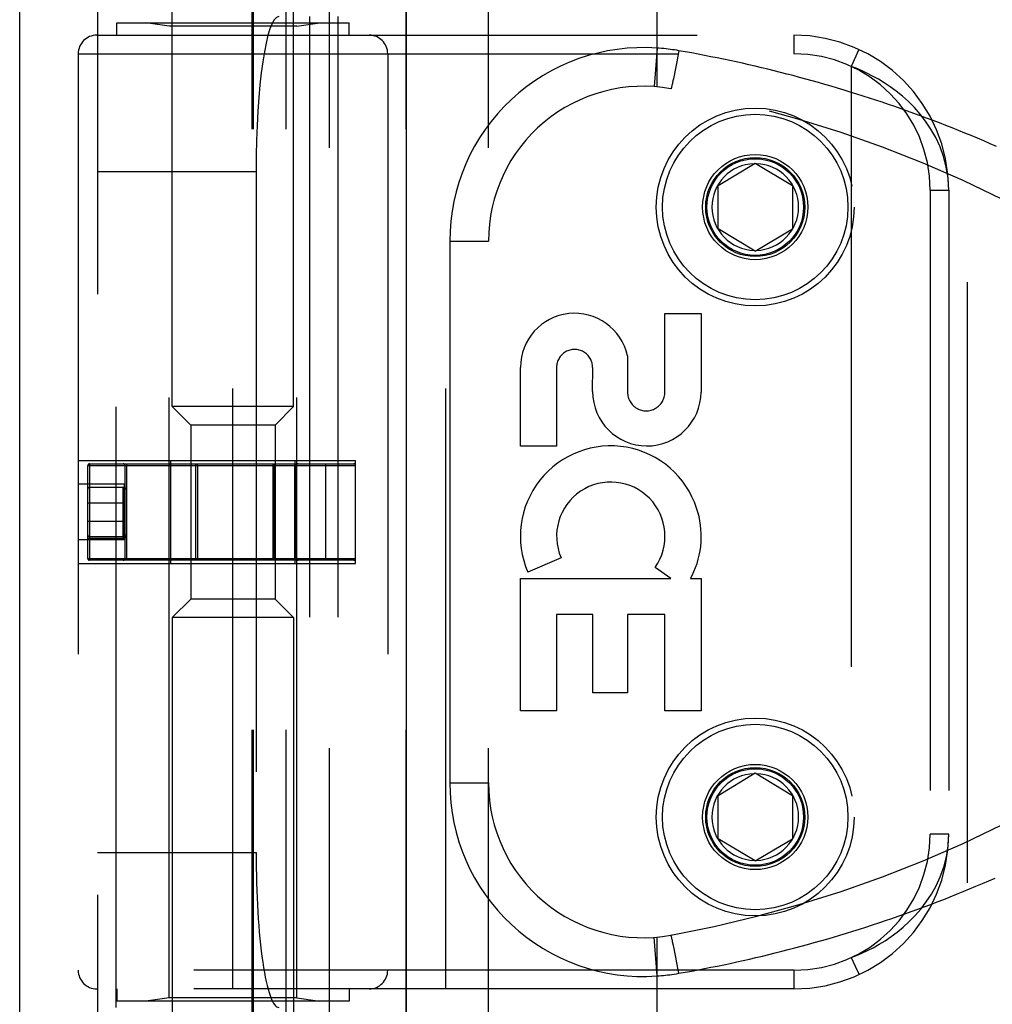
# Model space of a CAD drawing. Header units: inches. Extents: x 0 to 176, y 0 to 114.
# Tile 40 of 102: x 38.13 to 39.7, y 46.9 to 48.49. Entities that reach past the tile are written whole.
import ezdxf

# ---------------------------------------------------------------- set-up
doc = ezdxf.new("R2010")
doc.units = ezdxf.units.IN
doc.header["$LTSCALE"] = 9.696296
doc.header["$MEASUREMENT"] = 0
doc.linetypes.add('HIDDEN', pattern=[0.2, 0.1, -0.1])
doc.layers.get('0').update_dxf_attribs({"linetype": 'CONTINUOUS'})
doc.layers.add('DOOR_ASSEMBLY', color=7, linetype='CONTINUOUS')
doc.layers.add('SUBPANEL', color=7, linetype='CONTINUOUS')

msp = doc.modelspace()

# ---------------------------------------------------------------- linework, layer by layer
at = {"color": 3, "linetype": 'Continuous'}
msp.add_line((38.1258, 26.1895), (38.1258, 89.1933), dxfattribs=at)
at = {"layer": 'DOOR_ASSEMBLY', "color": 3, "linetype": 'Continuous'}
msp.add_line((38.7508, 26.4395), (38.7508, 85.7895), dxfattribs=at)
at = {"layer": 'DOOR_ASSEMBLY', "color": 8, "linetype": 'HIDDEN'}
for p, q in [((38.3723, 47.8683), (38.3723, 49.3522)), ((38.5683, 47.8683), (38.5683, 49.3522)), ((38.6265, 46.3466), (38.6265, 49.0491)), ((38.883, 46.3466), (38.883, 49.0491)), ((39.1553, 48.3843), (39.1553, 49.0491)), ((38.2515, 49.0191), (38.2515, 46.3766)), ((38.5015, 46.3766), (38.5015, 49.0191)), ((38.5035, 46.3766), (38.5035, 49.0191)), ((38.5565, 46.3766), (38.5565, 49.0191)), ((38.7501, 46.3766), (38.7501, 49.0191)), ((38.2815, 46.8978), (38.2815, 48.4978)), ((38.594, 48.4978), (38.594, 46.8978)), ((38.6399, 48.4978), (38.6399, 46.8978)), ((38.2828, 48.4678), (38.2828, 48.4878)), ((38.2828, 48.4878), (38.6578, 48.4878)), ((38.3673, 48.4826), (38.3298, 48.4878)), ((38.3673, 46.9131), (38.3673, 48.4826)), ((38.5733, 48.4826), (38.3673, 48.4826)), ((38.5733, 48.4826), (38.6108, 48.4878)), ((38.5733, 46.9131), (38.5733, 48.4826)), ((38.6578, 48.4678), (38.6578, 48.4878)), ((38.2503, 48.4678), (39.3765, 48.4678)), ((38.4703, 46.9278), (38.4703, 48.4678)), ((38.814, 46.9278), (38.814, 48.4678)), ((39.3765, 48.4678), (39.3765, 48.4378)), ((38.2203, 48.4378), (38.2203, 46.9578)), ((38.2203, 48.4378), (39.3765, 48.4378)), ((38.7203, 48.4378), (38.7203, 46.9578)), ((39.1553, 48.447), (39.1508, 48.3847)), ((39.1889, 48.4338), (39.1873, 48.425)), ((39.1906, 48.4428), (39.1889, 48.4338)), ((39.4816, 48.4447), (39.469, 48.4175)), ((39.1857, 48.4166), (39.1841, 48.4088)), ((39.1873, 48.425), (39.1857, 48.4166)), ((39.469, 48.4175), (39.469, 46.9782)), ((39.1829, 48.4025), (39.1819, 48.3976)), ((39.1841, 48.4088), (39.1829, 48.4025)), ((39.1793, 48.3861), (39.1791, 48.3853)), ((39.1795, 48.387), (39.1793, 48.3861)), ((39.1798, 48.388), (39.1795, 48.387)), ((39.1801, 48.3896), (39.1798, 48.388)), ((39.1805, 48.3914), (39.1801, 48.3896)), ((39.1811, 48.394), (39.1805, 48.3914)), ((39.1819, 48.3976), (39.1811, 48.394)), ((39.254, 48.2253), (39.314, 48.2614)), ((39.314, 48.2614), (39.374, 48.2253)), ((38.2515, 48.2478), (38.5077, 48.2478)), ((38.5077, 48.2478), (38.5077, 47.1478)), ((39.254, 48.1553), (39.254, 48.2253)), ((39.374, 48.2253), (39.374, 48.1553)), ((39.5965, 48.2178), (39.5965, 47.1778)), ((39.5965, 48.2178), (39.6265, 48.2178)), ((39.6265, 48.2178), (39.6265, 47.1778)), ((39.314, 48.1193), (39.254, 48.1553)), ((39.314, 48.1193), (39.374, 48.1553)), ((38.8205, 48.1353), (38.8205, 47.2603)), ((38.8205, 48.1353), (38.883, 48.1353)), ((39.1681, 47.8915), (39.1681, 48.0186)), ((39.1681, 48.0186), (39.2265, 48.0186)), ((39.2265, 48.0186), (39.2265, 47.8915)), ((39.1077, 47.9502), (39.1077, 47.8915)), ((38.9347, 47.8042), (38.9347, 47.9313)), ((38.9931, 47.9313), (38.9931, 47.8042)), ((39.0513, 47.8922), (39.0514, 47.9313)), ((38.4023, 47.8383), (38.3723, 47.8683)), ((38.5683, 47.8683), (38.3723, 47.8683)), ((38.5383, 47.8383), (38.5683, 47.8683)), ((38.4023, 47.8383), (38.4023, 47.5573)), ((38.5383, 47.8383), (38.4023, 47.8383)), ((38.5383, 47.8383), (38.5383, 47.5573)), ((38.9931, 47.8042), (38.9347, 47.8042)), ((38.2203, 47.7808), (38.6683, 47.7808)), ((38.3697, 47.6148), (38.3697, 47.7808)), ((38.5709, 47.6148), (38.5709, 47.7808)), ((38.6683, 47.6148), (38.6683, 47.7808)), ((38.2358, 47.6228), (38.2358, 47.7728)), ((38.2358, 47.7728), (38.6683, 47.7728)), ((38.2388, 47.7758), (38.2388, 47.6198)), ((38.2388, 47.7758), (38.6653, 47.7758)), ((38.2958, 47.7728), (38.2958, 47.6228)), ((38.2988, 47.6198), (38.2988, 47.7758)), ((38.4105, 47.6198), (38.4105, 47.7758)), ((38.4128, 47.7728), (38.4128, 47.6228)), ((38.5351, 47.6228), (38.5351, 47.7728)), ((38.5374, 47.6198), (38.5374, 47.7758)), ((38.5695, 47.7758), (38.5695, 47.6198)), ((38.5725, 47.7728), (38.5725, 47.6228)), ((38.6204, 47.6198), (38.6204, 47.7758)), ((38.2203, 47.7428), (38.2203, 47.6528)), ((38.2953, 47.7428), (38.2203, 47.7428)), ((38.2388, 47.7378), (38.2936, 47.7378)), ((38.2928, 47.655), (38.2928, 47.7376)), ((38.2953, 47.6528), (38.2953, 47.7428)), ((38.2358, 47.7128), (38.2958, 47.7128)), ((38.2358, 47.6828), (38.2958, 47.6828)), ((38.2953, 47.6528), (38.2203, 47.6528)), ((38.2928, 47.655), (38.2358, 47.655)), ((38.2928, 47.658), (38.2388, 47.658)), ((38.2958, 47.661), (38.2988, 47.661)), ((38.2358, 47.6228), (38.6683, 47.6228)), ((39.0003, 47.624), (38.9467, 47.6008)), ((38.2203, 47.6148), (38.6683, 47.6148)), ((38.6653, 47.6198), (38.2388, 47.6198)), ((39.1777, 47.5906), (39.1522, 47.6084)), ((38.9347, 47.3769), (38.9347, 47.5906)), ((38.9347, 47.5906), (39.1777, 47.5906)), ((39.2096, 47.5906), (39.2265, 47.5906)), ((39.2265, 47.5906), (39.2265, 47.3769)), ((38.4023, 47.5573), (38.3723, 47.5273)), ((38.5383, 47.5573), (38.4023, 47.5573)), ((38.5383, 47.5573), (38.5683, 47.5273)), ((38.3723, 47.5273), (38.3723, 46.2934)), ((38.5683, 47.5273), (38.3723, 47.5273)), ((38.5683, 47.5273), (38.5683, 46.2934)), ((38.9931, 47.5322), (38.9931, 47.3769)), ((39.0515, 47.5322), (38.9931, 47.5322)), ((39.0515, 47.4059), (39.0515, 47.5322)), ((39.1077, 47.5322), (39.1077, 47.4059)), ((39.1681, 47.5322), (39.1077, 47.5322)), ((39.1681, 47.3769), (39.1681, 47.5322)), ((39.1077, 47.4059), (39.0515, 47.4059)), ((38.9931, 47.3769), (38.9347, 47.3769)), ((39.2265, 47.3769), (39.1681, 47.3769)), ((39.254, 47.2403), (39.314, 47.2764)), ((39.314, 47.2764), (39.374, 47.2403)), ((38.8205, 47.2603), (38.883, 47.2603)), ((39.254, 47.1703), (39.254, 47.2403)), ((39.374, 47.2403), (39.374, 47.1703)), ((39.6265, 47.1778), (39.5965, 47.1778)), ((39.314, 47.1343), (39.254, 47.1703)), ((39.314, 47.1343), (39.374, 47.1703)), ((38.2515, 47.1478), (38.5077, 47.1478)), ((39.1553, 46.9486), (39.1508, 47.011)), ((39.1553, 46.3466), (39.1553, 47.0113)), ((39.1791, 47.0104), (39.1789, 47.0112)), ((39.1793, 47.0096), (39.1791, 47.0104)), ((39.1795, 47.0087), (39.1793, 47.0096)), ((39.1798, 47.0077), (39.1795, 47.0087)), ((39.1801, 47.0061), (39.1798, 47.0077)), ((39.1805, 47.0043), (39.1801, 47.0061)), ((39.1811, 47.0017), (39.1805, 47.0043)), ((39.1819, 46.998), (39.1811, 47.0017)), ((39.1829, 46.9932), (39.1819, 46.998)), ((39.1841, 46.9869), (39.1829, 46.9932)), ((39.1857, 46.9791), (39.1841, 46.9869)), ((39.1875, 46.9696), (39.1857, 46.9791)), ((39.1896, 46.9585), (39.1875, 46.9696)), ((39.3765, 46.9578), (38.2203, 46.9578)), ((39.1906, 46.9529), (39.1896, 46.9585)), ((39.3765, 46.9578), (39.3765, 46.9278)), ((39.3765, 46.9278), (38.2503, 46.9278)), ((38.2828, 46.9278), (38.2828, 46.9078)), ((38.6578, 46.9278), (38.6578, 46.9078)), ((38.6578, 46.9078), (38.2828, 46.9078)), ((38.3673, 46.9131), (38.3298, 46.9078)), ((38.5733, 46.9131), (38.3673, 46.9131)), ((38.5733, 46.9131), (38.6108, 46.9078))]:
    msp.add_line(p, q, dxfattribs=at)
for points in [[(39.1906, 48.4428), (39.1871, 48.4434), (39.1837, 48.4439), (39.1804, 48.4444), (39.177, 48.4449), (39.1736, 48.4453), (39.1701, 48.4457), (39.1665, 48.4461), (39.1628, 48.4465), (39.159, 48.4468), (39.1553, 48.447)], [(39.7035, 48.2881), (39.6933, 48.2926), (39.6831, 48.297), (39.6729, 48.3013), (39.6626, 48.3056), (39.6524, 48.3098), (39.6422, 48.3139), (39.6319, 48.3181), (39.6217, 48.3221), (39.6114, 48.3261), (39.6012, 48.33), (39.5909, 48.3339), (39.5807, 48.3377), (39.5704, 48.3415), (39.5601, 48.3452), (39.5498, 48.3488), (39.5396, 48.3524), (39.5293, 48.356), (39.519, 48.3595), (39.5087, 48.3629), (39.4985, 48.3663), (39.4882, 48.3696), (39.4779, 48.3728), (39.4676, 48.376), (39.4574, 48.3792), (39.4471, 48.3823), (39.4368, 48.3853), (39.4266, 48.3883), (39.4163, 48.3913), (39.4061, 48.3941), (39.3958, 48.397), (39.3856, 48.3997), (39.3753, 48.4025), (39.3651, 48.4051), (39.3548, 48.4077), (39.3446, 48.4103), (39.3343, 48.4128), (39.3241, 48.4153), (39.3139, 48.4177), (39.3036, 48.42), (39.2934, 48.4224), (39.2832, 48.4246), (39.273, 48.4268), (39.2628, 48.429), (39.2526, 48.4311), (39.2423, 48.4331), (39.232, 48.4352), (39.2217, 48.4371), (39.2113, 48.4391), (39.201, 48.4409), (39.1906, 48.4428)], [(39.6265, 48.2178), (39.6255, 48.2369), (39.6226, 48.2549), (39.6182, 48.2718), (39.6125, 48.2877), (39.6056, 48.3025), (39.5978, 48.3163), (39.5893, 48.3289), (39.5804, 48.3405), (39.571, 48.3511), (39.5615, 48.3607), (39.5517, 48.3694), (39.5419, 48.3774), (39.5321, 48.3845), (39.5225, 48.391), (39.5129, 48.3967), (39.5036, 48.4019), (39.4945, 48.4065), (39.4857, 48.4106), (39.4772, 48.4143), (39.469, 48.4175)], [(39.1791, 48.3853), (39.1789, 48.3845), (39.1788, 48.3842), (39.1788, 48.3838), (39.1787, 48.3835), (39.1786, 48.3832), (39.1785, 48.383), (39.1784, 48.3827), (39.1784, 48.3825), (39.1783, 48.3823), (39.1782, 48.3821), (39.1782, 48.3819), (39.1781, 48.3818), (39.1781, 48.3816), (39.178, 48.3815), (39.178, 48.3814), (39.1779, 48.3814), (39.1779, 48.3813), (39.1779, 48.3813), (39.1778, 48.3813)], [(38.4105, 47.7758), (38.4108, 47.7758), (38.4112, 47.7757), (38.4115, 47.7755), (38.4119, 47.7753), (38.4121, 47.775), (38.4124, 47.7746), (38.4126, 47.7742), (38.4127, 47.7738), (38.4128, 47.7733), (38.4128, 47.7728)], [(38.5351, 47.7728), (38.5351, 47.7733), (38.5352, 47.7738), (38.5353, 47.7742), (38.5355, 47.7746), (38.5358, 47.775), (38.536, 47.7753), (38.5364, 47.7755), (38.5367, 47.7757), (38.5371, 47.7758), (38.5374, 47.7758)], [(38.2358, 47.7346), (38.2358, 47.7352), (38.2359, 47.7357), (38.2361, 47.7362), (38.2364, 47.7366), (38.2367, 47.737), (38.237, 47.7373), (38.2374, 47.7375), (38.2379, 47.7377), (38.2383, 47.7378), (38.2388, 47.7378)], [(38.2928, 47.7376), (38.2928, 47.7377), (38.293, 47.7378), (38.2932, 47.7378), (38.2936, 47.7378)], [(38.2958, 47.7346), (38.2957, 47.7351), (38.2956, 47.7356), (38.2954, 47.736), (38.2952, 47.7364), (38.2949, 47.7367), (38.2945, 47.737), (38.2941, 47.7373), (38.2937, 47.7375), (38.2932, 47.7376), (38.2928, 47.7376)], [(38.2936, 47.7378), (38.2942, 47.7378), (38.2949, 47.7376), (38.2955, 47.7374), (38.2962, 47.737), (38.2968, 47.7365), (38.2975, 47.7359), (38.2981, 47.7353), (38.2988, 47.7346)], [(38.2974, 47.7347), (38.2967, 47.7348), (38.2965, 47.7348), (38.2962, 47.7348), (38.296, 47.7348), (38.2959, 47.7348), (38.2958, 47.7347), (38.2958, 47.7346)], [(38.2988, 47.7346), (38.2984, 47.7346), (38.298, 47.7347), (38.2977, 47.7347), (38.2974, 47.7347)], [(38.2358, 47.661), (38.2358, 47.6605), (38.2359, 47.66), (38.2361, 47.6596), (38.2363, 47.6592), (38.2367, 47.6589), (38.237, 47.6586), (38.2374, 47.6583), (38.2378, 47.6581), (38.2383, 47.658), (38.2388, 47.658)], [(38.2928, 47.655), (38.2936, 47.6551), (38.2943, 47.6552), (38.2951, 47.6555), (38.2958, 47.6558), (38.2964, 47.6562), (38.297, 47.6568), (38.2975, 47.6574), (38.298, 47.658), (38.2983, 47.6587), (38.2986, 47.6595), (38.2987, 47.6603), (38.2988, 47.661)], [(38.2928, 47.658), (38.2932, 47.658), (38.2935, 47.6581), (38.2939, 47.6582), (38.2943, 47.6584), (38.2946, 47.6586), (38.2949, 47.6589), (38.2952, 47.6592), (38.2954, 47.6595), (38.2955, 47.6599), (38.2957, 47.6603), (38.2958, 47.6606), (38.2958, 47.661)], [(38.4128, 47.6228), (38.4128, 47.6224), (38.4127, 47.6219), (38.4126, 47.6215), (38.4124, 47.6211), (38.4121, 47.6207), (38.4119, 47.6204), (38.4115, 47.6202), (38.4112, 47.62), (38.4108, 47.6199), (38.4105, 47.6198)], [(38.5374, 47.6198), (38.5371, 47.6199), (38.5367, 47.62), (38.5364, 47.6202), (38.536, 47.6204), (38.5358, 47.6207), (38.5355, 47.6211), (38.5353, 47.6215), (38.5352, 47.6219), (38.5351, 47.6224), (38.5351, 47.6228)], [(39.469, 46.9782), (39.4775, 46.9815), (39.4863, 46.9853), (39.4953, 46.9896), (39.5046, 46.9943), (39.5142, 46.9997), (39.5238, 47.0056), (39.5336, 47.0122), (39.5434, 47.0195), (39.5532, 47.0275), (39.5629, 47.0364), (39.5723, 47.046), (39.5815, 47.0566), (39.5903, 47.0681), (39.5985, 47.0805), (39.606, 47.094), (39.6127, 47.1086), (39.6184, 47.1244), (39.6227, 47.1412), (39.6255, 47.159), (39.6265, 47.1778)], [(39.1906, 46.9529), (39.201, 46.9548), (39.2114, 46.9566), (39.2218, 46.9586), (39.2321, 46.9606), (39.2425, 46.9626), (39.2529, 46.9647), (39.2632, 46.9668), (39.2736, 46.969), (39.284, 46.9713), (39.2944, 46.9736), (39.3048, 46.9759), (39.3152, 46.9783), (39.3256, 46.9808), (39.336, 46.9833), (39.3464, 46.9858), (39.3569, 46.9885), (39.3673, 46.9911), (39.3777, 46.9939), (39.3882, 46.9966), (39.3986, 46.9995), (39.409, 47.0024), (39.4195, 47.0053), (39.4299, 47.0083), (39.4404, 47.0114), (39.4509, 47.0145), (39.4613, 47.0177), (39.4718, 47.0209), (39.4823, 47.0242), (39.4927, 47.0276), (39.5032, 47.031), (39.5137, 47.0344), (39.5242, 47.038), (39.5346, 47.0415), (39.5451, 47.0452), (39.5556, 47.0489), (39.5661, 47.0526), (39.5765, 47.0564), (39.587, 47.0603), (39.5975, 47.0642), (39.6079, 47.0682), (39.6184, 47.0723), (39.6288, 47.0764), (39.6393, 47.0806), (39.6497, 47.0848), (39.6602, 47.0891), (39.6706, 47.0934), (39.681, 47.0978), (39.6914, 47.1023), (39.7018, 47.1068)], [(39.1789, 47.0112), (39.1788, 47.0115), (39.1788, 47.0119), (39.1787, 47.0122), (39.1786, 47.0125), (39.1785, 47.0127), (39.1784, 47.013), (39.1784, 47.0132), (39.1783, 47.0134), (39.1782, 47.0136), (39.1782, 47.0138), (39.1781, 47.0139), (39.1781, 47.0141), (39.178, 47.0142), (39.178, 47.0143), (39.1779, 47.0143), (39.1779, 47.0144), (39.1779, 47.0144), (39.1778, 47.0144)], [(39.469, 46.9782), (39.4753, 46.9646), (39.4812, 46.952)], [(39.1553, 46.9486), (39.1588, 46.9489), (39.1623, 46.9492), (39.1656, 46.9495), (39.1689, 46.9498), (39.1724, 46.9502), (39.1759, 46.9507), (39.1795, 46.9512), (39.1832, 46.9517), (39.1869, 46.9523), (39.1906, 46.9529)], [(39.4812, 46.952), (39.4815, 46.9513), (39.4816, 46.951)]]:
    msp.add_lwpolyline(points, dxfattribs=at)
for centre, radius in [((39.314, 48.1903), 0.1598), ((39.314, 48.1903), 0.1598), ((39.314, 48.1903), 0.1498), ((39.314, 48.1903), 0.085), ((39.314, 48.1903), 0.08), ((39.314, 48.1903), 0.078), ((39.314, 47.2053), 0.1598), ((39.314, 47.2053), 0.1598), ((39.314, 47.2053), 0.1498), ((39.314, 47.2053), 0.085), ((39.314, 47.2053), 0.08), ((39.314, 47.2053), 0.078)]:
    msp.add_circle(centre, radius, dxfattribs=at)
for centre, radius, start, end in [((38.2503, 48.4378), 0.03, 90, 180), ((38.6903, 48.4378), 0.03, 0, 90), ((39.3765, 48.2178), 0.25, 0, 90), ((39.133, 48.1353), 0.3125, 85.9125, 180), ((39.3765, 48.2178), 0.22, 0, 90), ((39.133, 48.1353), 0.25, 79.6658, 180), ((38.8191, 46.4137), 2, 47.2041, 79.6658), ((39.314, 48.1903), 0.07, 91.4692, 268.5308), ((39.314, 48.1903), 0.07, 271.4692, 88.5308), ((39.0222, 47.9313), 0.0875, 12.5167, 179.9756), ((39.0222, 47.9313), 0.0291, 359.9462, 180), ((39.1389, 47.8921), 0.0876, 179.9462, 359.5965), ((39.1379, 47.8914), 0.0302, 179.9714, 0.0286), ((39.0806, 47.6587), 0.1459, 18.1268, 203.4014), ((38.2388, 47.7728), 0.003, 90, 180), ((38.2928, 47.7728), 0.003, 0, 90), ((38.5755, 47.7728), 0.003, 90, 180), ((38.6653, 47.7728), 0.003, 0, 90), ((38.2388, 47.7348), 0.003, 90, 180), ((39.0806, 47.6587), 0.0875, 324.8915, 203.4014), ((39.0837, 47.6585), 0.1431, 333.8028, 18.5861), ((38.2388, 47.6228), 0.003, 180, 270), ((38.2928, 47.6228), 0.003, 270, 360), ((38.5755, 47.6228), 0.003, 180, 270), ((38.6653, 47.6228), 0.003, 270, 360), ((39.0806, 47.6587), 0.1459, 332.1494, 334.2621), ((38.8191, 48.982), 2, 280.3342, 312.7959), ((39.314, 47.2053), 0.07, 91.4692, 268.5308), ((39.314, 47.2053), 0.07, 271.4692, 88.5308), ((39.133, 47.2603), 0.3125, 180, 274.0875), ((39.133, 47.2603), 0.25, 180, 280.3342), ((39.3765, 47.1778), 0.25, 270, 360), ((39.3765, 47.1778), 0.22, 270, 360), ((38.2503, 46.9578), 0.03, 180, 270), ((38.6903, 46.9578), 0.03, 270, 360)]:
    msp.add_arc(centre, radius, start, end, dxfattribs=at)
for centre, start_param, end_param in [((38.5444, 48.2478), 0, 1.570796), ((38.5444, 47.1478), 1.570796, 3.141593)]:
    msp.add_ellipse(centre, major_axis=(0, 0.25), ratio=0.146965, start_param=start_param, end_param=end_param, dxfattribs=at)
at = {"layer": 'SUBPANEL', "color": 8, "linetype": 'HIDDEN'}
msp.add_line((39.657, 29.6458), (39.657, 82.5833), dxfattribs=at)

doc.saveas('drawing.dxf')
